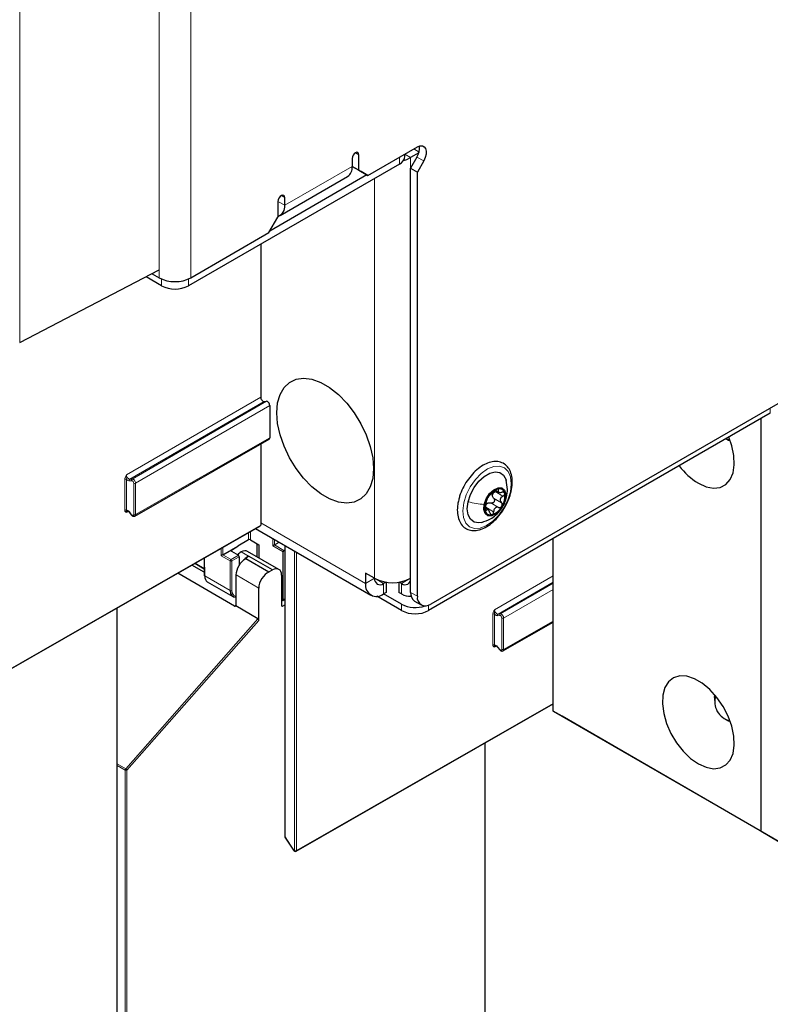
# Paper-space layout 'Blatt2' of a CAD drawing. Header units: millimetres. Extents: x 5 to 418, y 2 to 292.
# Tile 10 of 115: x 142 to 161, y 100 to 126. Entities that reach past the tile are written whole.
import ezdxf

# ---------------------------------------------------------------- set-up
doc = ezdxf.new("R2010")
doc.units = ezdxf.units.MM

psp = doc.layouts.new('Blatt2')

# ---------------------------------------------------------------- linework, layer by layer
at = {"color": 7, "linetype": 'Continuous', "lineweight": 18}
for p, q in [((141.508, 187.837), (141.508, 117.619)), ((145.166, 119.316), (145.166, 137.825)), ((145.991, 119.316), (145.991, 137.825)), ((150.31, 122.592), (150.399, 122.541)), ((151.606, 122.552), (151.754, 122.466)), ((151.976, 122.611), (151.836, 122.691)), ((151.459, 122.296), (151.459, 122.473)), ((151.754, 122.466), (151.754, 111.443)), ((151.921, 122.479), (152.097, 122.377)), ((148.454, 121.215), (150.222, 122.235)), ((150.811, 111.443), (150.811, 121.922)), ((148.277, 121.317), (148.454, 121.215)), ((148.366, 121.47), (148.454, 121.419)), ((145.225, 119.287), (145.225, 119.105)), ((145.932, 119.287), (145.932, 119.105)), ((144.307, 114.15), (147.825, 116.186)), ((144.455, 114.045), (147.973, 116.081)), ((147.914, 116.076), (144.396, 114.04)), ((148.061, 115.971), (144.543, 113.935)), ((161.182, 115.77), (161.182, 115.906)), ((144.543, 113.114), (148.061, 115.125)), ((144.26, 113.23), (144.26, 114.036)), ((144.307, 114.036), (144.307, 113.23)), ((144.396, 114.04), (144.455, 114.045)), ((144.443, 114.001), (144.384, 113.996)), ((144.496, 113.114), (144.496, 113.935)), ((144.543, 113.935), (144.543, 113.114)), ((154.042, 113.763), (154.056, 113.755)), ((153.93, 113.543), (154.136, 113.424)), ((153.967, 113.714), (154.174, 113.595)), ((154.266, 113.574), (154.244, 113.514)), ((153.724, 113.305), (153.93, 113.185)), ((153.855, 113.417), (154.061, 113.298)), ((144.356, 113.199), (144.307, 113.171)), ((144.384, 113.182), (144.443, 113.109)), ((153.722, 113.229), (153.738, 113.22)), ((139.113, 107.841), (147.825, 112.836)), ((150.575, 111.307), (147.825, 112.894)), ((147.507, 112.453), (147.507, 112.642)), ((147.554, 112.669), (147.554, 112.454)), ((148.14, 112.292), (148.14, 112.487)), ((146.788, 112.033), (146.788, 112.23)), ((146.835, 112.257), (146.835, 112.06)), ((147.725, 112.01), (147.725, 112.355)), ((148.413, 112.134), (148.14, 112.292)), ((148.186, 112.318), (148.435, 112.174)), ((148.187, 112.46), (148.187, 112.319)), ((148.466, 112.299), (148.466, 104.668)), ((146.355, 111.982), (146.357, 111.506)), ((147.024, 111.897), (146.788, 112.033)), ((146.835, 112.06), (147.047, 111.938)), ((147.047, 111.938), (147.239, 112.049)), ((147.058, 112.18), (147.058, 112.153)), ((147.263, 112.008), (147.071, 111.897)), ((147.313, 112.135), (147.525, 112.013)), ((147.493, 112.021), (147.517, 112.008)), ((148.715, 104.31), (148.715, 112.155)), ((148.763, 112.128), (148.763, 104.31)), ((146.108, 111.84), (146.346, 111.702)), ((147.024, 111.121), (147.024, 111.897)), ((147.071, 111.897), (147.071, 111.121)), ((146.357, 111.506), (147.024, 111.121)), ((147.773, 111.189), (147.178, 111.533)), ((150.811, 111.443), (150.575, 111.307)), ((151.047, 111.307), (150.811, 111.443)), ((151.754, 111.443), (151.518, 111.307)), ((153.957, 110.618), (155.49, 111.505)), ((151.047, 111.307), (151.047, 111.035)), ((151.518, 111.307), (151.518, 111.035)), ((155.49, 111.344), (154.045, 110.508)), ((154.104, 110.513), (155.49, 111.315)), ((151.754, 111.076), (151.931, 110.974)), ((155.49, 111.154), (154.193, 110.403)), ((147.142, 110.715), (147.178, 110.737)), ((148.373, 110.728), (148.396, 110.715)), ((148.413, 110.881), (148.456, 110.908)), ((151.518, 110.599), (151.518, 110.763)), ((152.225, 110.741), (152.225, 110.599)), ((153.91, 109.698), (153.91, 110.505)), ((153.957, 110.505), (153.957, 109.698)), ((154.093, 110.469), (154.034, 110.464)), ((154.045, 110.508), (154.104, 110.513)), ((154.146, 109.582), (154.146, 110.403)), ((154.193, 110.403), (154.193, 109.582)), ((144.286, 106.452), (147.75, 110.386)), ((147.773, 110.342), (144.32, 106.42)), ((154.193, 109.582), (155.49, 110.324)), ((154.006, 109.667), (153.957, 109.64)), ((154.034, 109.651), (154.093, 109.577)), ((148.763, 104.31), (155.49, 108.166)), ((144.059, 106.582), (144.286, 106.452)), ((144.273, 106.42), (144.059, 106.543)), ((144.273, 88.528), (144.273, 106.42)), ((144.32, 106.42), (144.32, 88.528)), ((148.466, 104.668), (148.687, 104.326)), ((148.687, 104.326), (148.715, 104.31))]:
    psp.add_line(p, q, dxfattribs=at)
at = {"color": 7, "linetype": 'Continuous', "lineweight": 25}
for p, q in [((150.399, 122.133), (150.399, 122.541)), ((150.634, 121.997), (151.931, 122.745)), ((151.606, 122.5), (151.606, 122.558)), ((151.97, 122.591), (151.754, 122.466)), ((151.459, 122.296), (145.932, 119.105)), ((150.222, 122.439), (150.222, 122.235)), ((151.921, 122.479), (151.754, 122.19)), ((152.097, 122.377), (151.931, 122.088)), ((150.222, 122.235), (150.399, 122.133)), ((150.458, 122.099), (150.222, 122.235)), ((150.399, 122.133), (150.634, 121.997)), ((150.634, 121.997), (150.458, 122.099)), ((151.754, 122.19), (151.931, 122.088)), ((151.754, 111.076), (151.754, 122.19)), ((151.931, 110.974), (151.931, 122.088)), ((150.611, 122.011), (148.065, 120.541)), ((148.333, 120.948), (150.101, 121.968)), ((148.277, 121.317), (148.277, 120.908)), ((148.454, 121.215), (148.454, 121.419)), ((148.042, 120.5), (148.277, 120.908)), ((145.991, 119.316), (148.042, 120.5)), ((147.825, 120.198), (147.825, 116.186)), ((141.508, 117.619), (145.166, 119.521)), ((145.225, 119.105), (144.819, 119.34)), ((144.98, 119.424), (145.166, 119.316)), ((165.13, 118.185), (152.284, 110.769)), ((147.914, 116.076), (147.973, 116.081)), ((148.061, 115.971), (148.061, 115.125)), ((161.182, 115.77), (152.225, 110.599)), ((160.946, 104.815), (160.946, 115.634)), ((144.526, 113.075), (148.044, 115.087)), ((160.015, 115.096), (160.074, 115.062)), ((160.136, 115.033), (160.074, 115.062)), ((147.825, 114.962), (147.825, 112.836)), ((153.976, 113.752), (154.06, 113.703)), ((153.782, 113.24), (153.706, 113.284)), ((144.382, 113.175), (144.441, 113.102)), ((139.106, 107.826), (147.819, 112.821)), ((147.69, 112.747), (150.714, 111.002)), ((155.49, 107.964), (155.49, 112.484)), ((146.835, 112.06), (147.229, 112.287)), ((147.058, 112.18), (147.229, 112.287)), ((147.507, 112.453), (147.229, 112.289)), ((147.229, 112.289), (147.229, 112.287)), ((147.554, 112.454), (147.78, 112.323)), ((147.734, 112.005), (147.734, 112.349)), ((147.78, 112.323), (147.78, 111.979)), ((148.187, 112.319), (148.305, 112.392)), ((148.456, 112.305), (148.456, 104.681)), ((146.346, 111.976), (146.347, 111.52)), ((147.059, 112.153), (147.239, 112.049)), ((147.263, 112.008), (147.263, 111.795)), ((147.435, 111.959), (147.419, 111.949)), ((147.435, 111.959), (148.041, 111.609)), ((148.303, 111.677), (147.482, 112.15)), ((147.517, 112.008), (147.525, 112.013)), ((148.133, 111.662), (147.525, 112.013)), ((148.413, 110.881), (148.413, 112.134)), ((148.435, 112.174), (148.456, 112.188)), ((146.347, 111.604), (146.023, 111.791)), ((146.102, 111.836), (146.346, 111.695)), ((147.142, 110.715), (145.649, 111.577)), ((147.178, 110.737), (147.178, 111.533)), ((148.041, 111.609), (148.133, 111.662)), ((148.373, 111.523), (148.373, 110.729)), ((150.811, 111.443), (150.575, 111.579)), ((150.575, 111.579), (150.575, 111.307)), ((150.811, 111.443), (150.811, 111.443)), ((146.425, 111.354), (147.094, 110.968)), ((147.773, 110.342), (147.773, 111.189)), ((151.11, 111.343), (151.047, 111.307)), ((151.116, 111.343), (151.116, 111.075)), ((151.449, 111.343), (151.449, 111.075)), ((151.518, 111.307), (151.455, 111.343)), ((151.518, 110.599), (150.872, 110.973)), ((151.116, 111.075), (151.047, 111.035)), ((151.518, 110.763), (151.047, 111.035)), ((151.518, 111.035), (151.449, 111.075)), ((144.059, 97.507), (144.059, 110.666)), ((147.75, 110.386), (147.17, 110.721)), ((148.39, 110.867), (148.373, 110.877)), ((148.396, 110.715), (148.456, 110.747)), ((148.407, 110.866), (148.456, 110.897)), ((151.858, 110.847), (152.034, 110.745)), ((154.175, 109.544), (155.49, 110.295)), ((154.031, 109.643), (154.09, 109.57)), ((148.756, 104.295), (155.49, 108.155)), ((159.721, 108.325), (159.721, 108.244)), ((155.49, 107.964), (160.946, 104.815)), ((155.726, 107.828), (155.49, 107.964)), ((161.418, 104.542), (155.726, 107.828)), ((160.003, 107.754), (160.074, 107.713)), ((160.136, 107.684), (160.074, 107.713)), ((153.709, 93.975), (153.709, 107.134)), ((160.946, 104.815), (161.418, 104.542)), ((148.462, 104.663), (148.682, 104.322)), ((148.694, 104.311), (148.722, 104.295))]:
    psp.add_line(p, q, dxfattribs=at)
at = {"color": 7, "linetype": 'Continuous', "lineweight": 25, "flags": 128}
for points in [[(150.399, 122.541), (150.392, 122.577), (150.373, 122.599), (150.344, 122.604), (150.31, 122.592), (150.276, 122.565), (150.248, 122.526), (150.229, 122.482), (150.222, 122.439)], [(151.931, 122.745), (151.999, 122.773), (152.062, 122.775), (152.113, 122.751), (152.148, 122.703), (152.165, 122.635), (152.162, 122.553), (152.139, 122.465), (152.097, 122.377)], [(151.568, 122.391), (151.653, 122.418), (151.754, 122.466)], [(148.454, 121.419), (148.447, 121.454), (148.428, 121.476), (148.4, 121.482), (148.366, 121.47), (148.332, 121.443), (148.303, 121.404), (148.284, 121.36), (148.277, 121.317)], [(148.248, 115.781), (148.269, 116.037), (148.333, 116.26), (148.438, 116.441), (148.579, 116.575), (148.751, 116.658), (148.95, 116.685), (149.168, 116.657), (149.398, 116.573), (149.632, 116.439), (149.861, 116.256), (150.079, 116.033), (150.278, 115.776), (150.451, 115.494), (150.592, 115.198), (150.696, 114.896), (150.76, 114.599), (150.782, 114.318), (150.76, 114.062), (150.696, 113.839), (150.592, 113.657), (150.451, 113.523), (150.278, 113.441), (150.079, 113.414), (149.861, 113.442), (149.632, 113.525), (149.398, 113.66), (149.168, 113.842), (148.95, 114.066), (148.751, 114.323), (148.579, 114.604), (148.438, 114.901), (148.333, 115.203), (148.269, 115.499), (148.248, 115.781)], [(159.296, 113.932), (159.499, 113.841), (159.692, 113.804), (159.867, 113.825), (160.015, 113.901), (160.129, 114.03), (160.205, 114.205), (160.238, 114.419), (160.227, 114.66), (160.172, 114.918), (160.094, 115.142)], [(160.124, 115.064), (160.112, 115.065), (160.015, 115.096)], [(153.26, 113.446), (153.321, 113.636), (153.417, 113.821), (153.541, 113.985), (153.682, 114.115), (153.83, 114.201), (153.972, 114.235), (154.096, 114.215), (154.193, 114.142), (154.255, 114.023), (154.259, 114.007)], [(153.684, 113.379), (153.736, 113.526), (153.823, 113.661), (153.932, 113.763), (154.045, 113.817), (154.146, 113.815), (154.219, 113.757), (154.254, 113.651), (154.244, 113.514)], [(154.244, 113.514), (154.191, 113.367), (154.104, 113.233), (153.996, 113.13), (153.882, 113.076), (153.781, 113.079), (153.708, 113.137), (153.674, 113.243), (153.684, 113.379)], [(153.62, 112.909), (153.543, 112.897), (153.419, 112.917), (153.322, 112.99), (153.26, 113.109), (153.239, 113.265), (153.26, 113.446)], [(159.296, 106.584), (159.499, 106.492), (159.692, 106.456), (159.867, 106.476), (160.015, 106.553), (160.129, 106.681), (160.205, 106.857), (160.238, 107.07), (160.227, 107.311), (160.172, 107.57), (160.077, 107.833), (159.945, 108.088), (159.783, 108.325), (159.597, 108.53), (159.398, 108.696), (159.194, 108.813), (158.995, 108.878), (158.81, 108.886), (158.648, 108.837), (158.516, 108.734), (158.421, 108.581), (158.366, 108.385), (158.355, 108.157), (158.388, 107.905), (158.463, 107.643), (158.578, 107.382), (158.726, 107.135), (158.901, 106.913), (159.094, 106.726), (159.296, 106.584)], [(159.721, 108.325), (159.726, 108.393), (159.726, 108.393)]]:
    psp.add_lwpolyline(points, dxfattribs=at)
at = {"color": 7, "linetype": 'Continuous', "lineweight": 18, "flags": 128}
for points in [[(153.146, 113.419), (153.213, 113.633), (153.317, 113.842), (153.451, 114.033), (153.606, 114.192), (153.771, 114.309), (153.935, 114.374), (154.087, 114.385), (154.217, 114.34), (154.315, 114.242), (154.376, 114.098), (154.394, 113.917), (154.368, 113.713), (154.302, 113.499), (154.198, 113.289), (154.064, 113.099), (153.909, 112.94), (153.744, 112.823), (153.58, 112.758), (153.427, 112.747), (153.298, 112.792), (153.2, 112.89), (153.139, 113.034), (153.121, 113.214), (153.146, 113.419)], [(144.382, 113.175), (144.381, 113.175), (144.381, 113.177), (144.382, 113.179), (144.384, 113.182)], [(144.443, 113.109), (144.441, 113.106), (144.44, 113.104), (144.44, 113.102), (144.441, 113.102)], [(154.031, 109.643), (154.031, 109.644), (154.031, 109.645), (154.032, 109.648), (154.034, 109.651)], [(154.093, 109.577), (154.091, 109.574), (154.09, 109.572), (154.09, 109.57), (154.09, 109.57)], [(148.466, 104.668), (148.464, 104.666), (148.462, 104.664), (148.462, 104.663), (148.462, 104.663)], [(148.682, 104.322), (148.682, 104.322), (148.683, 104.323), (148.684, 104.324), (148.687, 104.326)]]:
    psp.add_lwpolyline(points, dxfattribs=at)
at = {"color": 7, "linetype": 'Continuous', "lineweight": 25}
for centre, radius, start, end in [((151.573, 122.706), 0.415, 326.8053, 8.6742), ((151.356, 122.525), 0.251, 294.3747, 354.3052), ((149.944, 122.2), 0.28, 304.0564, 7.2558), ((148.187, 121.179), 0.269, 289.5372, 7.5273), ((145.579, 120.112), 0.897, 242.6097, 297.3903), ((145.579, 119.788), 0.769, 242.6097, 297.3903), ((160.23, 115.462), 1.792, 216.7165, 238.6065), ((154.188, 113.348), 0.461, 109.0688, 152.3362), ((154.079, 113.646), 0.144, 8.9687, 106.7495), ((154.182, 113.297), 0.481, 146.5924, 188.5818), ((154.071, 113.597), 0.176, 159.7488, 175.4254), ((153.745, 113.597), 0.481, 326.5924, 8.5818), ((153.87, 113.274), 0.168, 122.6259, 138.7791), ((153.739, 113.546), 0.461, 289.0688, 332.3362), ((153.848, 113.248), 0.144, 188.9687, 286.7495), ((146.363, 111.521), 0.0164, 185.2459, 246.429), ((150.955, 111.42), 0.146, 170.786, 309.2033), ((151.283, 112.353), 1.025, 242.6097, 297.3903), ((151.61, 111.42), 0.146, 230.7967, 9.214), ((150.863, 111.26), 0.291, 170.786, 309.2033), ((151.732, 111.366), 0.395, 237.1306, 275.041), ((151.999, 111.049), 0.246, 173.7012, 234.9867), ((152.146, 110.939), 0.218, 170.786, 309.2033), ((151.875, 111.462), 0.785, 242.9822, 289.3838), ((151.872, 111.282), 0.769, 242.6097, 297.3903), ((160.232, 108.212), 0.508, 162.2255, 257.7692), ((148.49, 104.681), 0.0333, 180, 212.8939), ((148.71, 104.34), 0.0333, 212.8939, 240.0027), ((148.739, 104.323), 0.0333, 240.0027, 299.8241)]:
    psp.add_arc(centre, radius, start, end, dxfattribs=at)
at = {"color": 7, "linetype": 'Continuous', "lineweight": 18}
for centre, radius, start, end in [((144.284, 113.991), 0.0512, 62.6145, 117.3277), ((144.417, 114.01), 0.0362, 126.1205, 203.9634), ((144.476, 114.016), 0.0362, 126.1205, 203.9634), ((144.52, 113.981), 0.0512, 242.6145, 297.3277), ((144.284, 113.185), 0.0512, 62.6145, 117.3277), ((144.52, 113.159), 0.0512, 242.6145, 297.3277), ((147.075, 111.895), 0.0514, 123.2297, 177.3477), ((147.048, 111.943), 0.0514, 242.6565, 296.7662), ((147.018, 111.894), 0.0529, 3.5222, 56.4778), ((147.048, 111.167), 0.0514, 242.6565, 296.7662), ((153.933, 110.459), 0.0512, 62.6145, 117.3277), ((154.067, 110.479), 0.0362, 126.1205, 203.9634), ((154.126, 110.484), 0.0362, 126.1205, 203.9634), ((154.169, 110.449), 0.0512, 242.6145, 297.3277), ((153.933, 109.653), 0.0512, 62.6145, 117.3277), ((154.169, 109.628), 0.0512, 242.6145, 297.3277), ((144.324, 106.417), 0.0515, 138.52, 177.2636), ((144.296, 106.465), 0.0514, 242.6565, 296.7662), ((144.228, 106.356), 0.112, 34.6783, 58.7001), ((148.473, 104.683), 0.0165, 185.0787, 246.2415), ((148.703, 104.324), 0.0164, 173.7073, 234.9805), ((148.739, 104.355), 0.0512, 242.6145, 297.3277), ((148.732, 104.308), 0.0164, 173.7073, 234.9805), ((148.747, 104.308), 0.016, 303.9171, 7.1826)]:
    psp.add_arc(centre, radius, start, end, dxfattribs=at)
at = {"color": 7, "linetype": 'Continuous', "lineweight": 25}
for centre, major_axis, ratio, start_param, end_param in [((147.884, 116.152), (-0.0417, 0.0722), 0.577385, 0.785485, 2.879875), ((148.002, 116.005), (-0.0417, 0.0722), 0.577385, 3.927078, 6.021468), ((148.002, 115.159), (-0.0417, 0.0722), 0.577378, 3.139208, 3.927072), ((147.802, 112.85), (-0.0167, 0.0289), 0.57738, 3.139847, 3.927071), ((147.531, 112.439), (0.0333, 0.0008), 0.592198, 0.771607, 2.32495), ((148.164, 112.305), (0.0333, 0.0192), 0.00007, 0.837717, 2.356154), ((148.164, 112.333), (0.0333, 0.0016), 0.606667, 5.416362, 5.451269), ((146.812, 112.047), (0.0333, 0.0192), 0.00007, 0.802811, 2.356154), ((147.083, 112.167), (0.0333, 0.0005), 0.587275, 2.373339, 3.917956), ((147.313, 111.863), (0.163, 0.291), 0.568242, 0.777706, 1.182052), ((147.239, 112.021), (-0.0167, 0.0289), 0.577557, 3.927224, 5.497716), ((147.313, 111.863), (0.171, 0.286), 0.586378, 0.008105, 0.793422), ((147.501, 111.754), (0.162, 0.291), 0.566193, 0.810986, 1.231265), ((147.525, 111.741), (0.162, 0.291), 0.567218, 0.77689, 0.811796), ((148.436, 112.148), (0.0162, 0.0291), 0.567218, 0.82925, 2.347686), ((147.409, 111.671), (0.162, 0.291), 0.567218, 0.735275, 2.347686), ((148.133, 111.39), (0.171, 0.286), 0.587369, 5.506743, 7.077539), ((146.589, 111.645), (0.162, 0.291), 0.569814, 2.347111, 3.13259), ((148.013, 111.323), (0.171, 0.286), 0.587369, 0.678453, 2.36515), ((147.263, 111.255), (0.171, 0.286), 0.586378, 2.364218, 3.568607), ((147.189, 110.772), (0.0487, 0.0552), 0.363623, 3.214844, 3.955221), ((147.154, 110.75), (-0.0167, 0.0289), 0.577206, 3.096806, 3.92692), ((148.397, 110.742), (0.0171, 0.0286), 0.587369, 2.36515, 3.918493), ((148.39, 110.895), (-0.0167, 0.0289), 0.577206, 2.356428, 3.92692), ((147.75, 110.356), (-0.0146, 0.0323), 0.574256, 4.046328, 5.609201)]:
    psp.add_ellipse(centre, major_axis=major_axis, ratio=ratio, start_param=start_param, end_param=end_param, dxfattribs=at)
at = {"color": 7, "linetype": 'Continuous', "lineweight": 18}
for centre, major_axis, ratio, start_param, end_param in [((144.366, 114.116), (-0.0416, 0.0722), 0.578488, 0.785744, 2.880134), ((144.343, 114.102), (-0.058, 0.101), 0.577385, 1.912266, 2.879875), ((144.484, 113.969), (-0.0417, 0.0722), 0.576281, 3.926821, 6.02121), ((144.461, 113.955), (-0.025, 0.0433), 0.577385, 3.927078, 6.021468), ((144.343, 113.124), (-0.058, 0.101), 0.577378, 4.974275, 5.941884), ((144.366, 113.137), (-0.0418, 0.0721), 0.57708, 6.282418, 7.067715), ((144.461, 113.134), (-0.025, 0.0433), 0.577378, 1.832683, 3.927072), ((144.484, 113.148), (-0.0415, 0.0722), 0.577675, 3.161114, 3.928025), ((147.287, 111.241), (0.154, 0.257), 0.587369, 2.36515, 3.406946), ((154.016, 110.584), (-0.0416, 0.0722), 0.578488, 0.785744, 2.880134), ((153.992, 110.57), (-0.058, 0.101), 0.577385, 1.912266, 2.879875), ((154.11, 110.424), (-0.025, 0.0433), 0.577385, 3.927078, 6.021468), ((154.134, 110.437), (-0.0417, 0.0722), 0.576281, 3.926821, 6.02121), ((153.992, 109.592), (-0.058, 0.101), 0.577378, 4.974275, 5.941884), ((154.016, 109.606), (-0.0418, 0.0721), 0.57708, 6.282418, 7.067715), ((154.11, 109.603), (-0.025, 0.0433), 0.577378, 1.832683, 3.927072), ((154.134, 109.616), (-0.0415, 0.0722), 0.577675, 3.161114, 3.928025)]:
    psp.add_ellipse(centre, major_axis=major_axis, ratio=ratio, start_param=start_param, end_param=end_param, dxfattribs=at)
at = {"color": 7, "linetype": 'Continuous', "lineweight": 25}
for points, knots in [([(154.237, 113.33), (154.268, 113.39), (154.334, 113.519), (154.395, 113.723), (154.424, 113.928), (154.413, 114.118), (154.361, 114.276), (154.272, 114.4), (154.152, 114.481), (154.008, 114.512), (153.853, 114.496), (153.691, 114.433), (153.528, 114.326), (153.372, 114.179), (153.232, 114.001), (153.119, 113.803), (153.045, 113.63), (153.023, 113.528), (153.016, 113.496)], [0, 0, 0, 0, 0.059514, 0.125829, 0.192472, 0.259618, 0.327115, 0.386806, 0.450331, 0.511935, 0.573759, 0.637867, 0.703809, 0.770188, 0.836426, 0.902574, 0.968798, 1, 1, 1, 1]), ([(154.271, 113.573), (154.281, 113.639), (154.305, 113.786), (154.274, 113.934), (154.257, 114.015)], [0, 0, 0, 0, 0.454615, 1, 1, 1, 1]), ([(154.038, 113.784), (154.031, 113.782), (154.018, 113.777), (153.996, 113.764), (153.975, 113.748), (153.963, 113.737), (153.957, 113.732)], [0, 0, 0, 0, 0.249991, 0.499611, 0.749127, 1, 1, 1, 1]), ([(154.056, 113.755), (154.058, 113.76), (154.063, 113.77), (154.062, 113.78), (154.054, 113.786), (154.043, 113.784), (154.038, 113.784)], [0, 0, 0, 0, 0.249852, 0.499902, 0.750115, 1, 1, 1, 1]), ([(153.617, 112.908), (153.696, 112.935), (153.827, 112.979), (154.006, 113.107), (154.132, 113.249), (154.227, 113.418), (154.256, 113.521), (154.271, 113.573)], [0, 0, 0, 0, 0.2521, 0.420892, 0.662787, 0.829601, 1, 1, 1, 1]), ([(153.78, 113.562), (153.776, 113.554), (153.767, 113.539), (153.758, 113.518), (153.752, 113.502), (153.751, 113.496), (153.751, 113.493)], [0, 0, 0, 0, 0.250033, 0.499632, 0.749228, 1, 1, 1, 1]), ([(153.826, 113.619), (153.823, 113.617), (153.819, 113.614), (153.808, 113.602), (153.794, 113.584), (153.785, 113.57), (153.78, 113.562)], [0, 0, 0, 0, 0.249815, 0.499908, 0.75012, 1, 1, 1, 1]), ([(153.826, 113.619), (153.83, 113.622), (153.838, 113.627), (153.857, 113.644), (153.875, 113.659), (153.895, 113.677), (153.924, 113.701), (153.944, 113.719), (153.957, 113.732)], [0, 0, 0, 0, 0.249199, 0.374336, 0.49893, 0.624007, 0.749759, 1, 1, 1, 1]), ([(153.93, 113.543), (153.935, 113.537), (153.945, 113.525), (153.952, 113.501), (153.952, 113.475), (153.942, 113.45), (153.925, 113.43), (153.903, 113.417), (153.878, 113.412), (153.863, 113.416), (153.855, 113.417)], [0, 0, 0, 0, 0.125193, 0.249438, 0.374279, 0.499024, 0.623869, 0.749369, 0.87443, 1, 1, 1, 1]), ([(153.93, 113.543), (153.921, 113.553), (153.904, 113.572), (153.899, 113.598), (153.896, 113.611)], [0, 0, 0, 0, 0.50155, 1, 1, 1, 1]), ([(153.906, 113.658), (153.914, 113.669), (153.93, 113.692), (153.955, 113.707), (153.967, 113.714)], [0, 0, 0, 0, 0.498459, 1, 1, 1, 1]), ([(154.056, 113.755), (154.051, 113.745), (154.043, 113.73), (154.047, 113.714), (154.057, 113.703), (154.075, 113.696), (154.104, 113.691), (154.131, 113.694), (154.149, 113.697)], [0, 0, 0, 0, 0.249201, 0.374338, 0.498932, 0.624008, 0.74976, 1, 1, 1, 1]), ([(154.174, 113.595), (154.158, 113.585), (154.134, 113.57), (154.113, 113.541), (154.103, 113.516), (154.101, 113.49), (154.109, 113.457), (154.125, 113.437), (154.136, 113.424)], [0, 0, 0, 0, 0.249168, 0.374303, 0.498903, 0.623987, 0.749746, 1, 1, 1, 1]), ([(154.221, 113.668), (154.219, 113.674), (154.214, 113.686), (154.196, 113.696), (154.174, 113.7), (154.158, 113.698), (154.149, 113.697)], [0, 0, 0, 0, 0.249857, 0.499466, 0.749011, 1, 1, 1, 1]), ([(154.174, 113.595), (154.181, 113.6), (154.196, 113.609), (154.213, 113.628), (154.223, 113.649), (154.222, 113.662), (154.221, 113.668)], [0, 0, 0, 0, 0.249807, 0.500055, 0.750309, 1, 1, 1, 1]), ([(153.016, 113.496), (153.007, 113.459), (152.979, 113.352), (152.974, 113.184), (153.003, 113.005), (153.075, 112.856), (153.185, 112.75), (153.322, 112.696), (153.444, 112.691), (153.518, 112.706), (153.54, 112.711)], [0, 0, 0, 0, 0.07785, 0.225559, 0.374429, 0.52298, 0.666849, 0.80431, 0.939963, 1, 1, 1, 1]), ([(153.54, 112.711), (153.57, 112.719), (153.655, 112.744), (153.796, 112.821), (153.958, 112.95), (154.103, 113.117), (154.198, 113.248), (154.233, 113.323), (154.237, 113.33)], [0, 0, 0, 0, 0.1159263, 0.3303282, 0.5465543, 0.7626603, 0.9783166, 1, 1, 1, 1]), ([(153.713, 113.322), (153.711, 113.314), (153.707, 113.299), (153.704, 113.272), (153.703, 113.246), (153.705, 113.232), (153.706, 113.225)], [0, 0, 0, 0, 0.249807, 0.500055, 0.750309, 1, 1, 1, 1]), ([(153.713, 113.322), (153.718, 113.339), (153.724, 113.364), (153.732, 113.401), (153.738, 113.428), (153.743, 113.451), (153.749, 113.477), (153.75, 113.487), (153.751, 113.493)], [0, 0, 0, 0, 0.2491679, 0.3743031, 0.4989033, 0.6239875, 0.7497462, 1, 1, 1, 1]), ([(153.724, 113.305), (153.725, 113.319), (153.725, 113.348), (153.738, 113.372), (153.744, 113.385)], [0, 0, 0, 0, 0.501552, 1, 1, 1, 1]), ([(153.831, 113.162), (153.825, 113.178), (153.815, 113.204), (153.797, 113.228), (153.783, 113.241), (153.769, 113.245), (153.753, 113.243), (153.744, 113.229), (153.738, 113.22)], [0, 0, 0, 0, 0.249201, 0.3743378, 0.4989316, 0.6240084, 0.74976, 1, 1, 1, 1]), ([(153.78, 113.415), (153.792, 113.419), (153.817, 113.427), (153.842, 113.42), (153.855, 113.417)], [0, 0, 0, 0, 0.498457, 1, 1, 1, 1]), ([(154.061, 113.298), (154.045, 113.302), (154.02, 113.307), (153.987, 113.298), (153.966, 113.285), (153.949, 113.265), (153.933, 113.233), (153.931, 113.204), (153.93, 113.185)], [0, 0, 0, 0, 0.249199, 0.374336, 0.49893, 0.624007, 0.749759, 1, 1, 1, 1]), ([(154.061, 113.298), (154.069, 113.296), (154.085, 113.293), (154.109, 113.298), (154.131, 113.31), (154.142, 113.324), (154.147, 113.332)], [0, 0, 0, 0, 0.249815, 0.499908, 0.75012, 1, 1, 1, 1]), ([(154.147, 113.332), (154.151, 113.34), (154.158, 113.356), (154.159, 113.382), (154.151, 113.406), (154.141, 113.418), (154.136, 113.424)], [0, 0, 0, 0, 0.250033, 0.499632, 0.749228, 1, 1, 1, 1]), ([(144.325, 113.209), (144.325, 113.209), (144.326, 113.21), (144.333, 113.211), (144.35, 113.204), (144.367, 113.192), (144.377, 113.18), (144.382, 113.175)], [0, 0, 0, 0, 0.120247, 0.381777, 0.603823, 0.837638, 1, 1, 1, 1]), ([(144.441, 113.102), (144.447, 113.095), (144.459, 113.081), (144.482, 113.07), (144.505, 113.068), (144.521, 113.071), (144.526, 113.076), (144.527, 113.077)], [0, 0, 0, 0, 0.2589876, 0.5389306, 0.7681934, 0.9788937, 1, 1, 1, 1]), ([(153.706, 113.225), (153.708, 113.22), (153.712, 113.209), (153.72, 113.204), (153.729, 113.207), (153.735, 113.216), (153.738, 113.22)], [0, 0, 0, 0, 0.249857, 0.499466, 0.749011, 1, 1, 1, 1]), ([(153.831, 113.162), (153.834, 113.154), (153.84, 113.138), (153.854, 113.12), (153.871, 113.109), (153.883, 113.11), (153.89, 113.11)], [0, 0, 0, 0, 0.249852, 0.499902, 0.750115, 1, 1, 1, 1]), ([(153.89, 113.11), (153.895, 113.112), (153.907, 113.117), (153.92, 113.136), (153.929, 113.159), (153.93, 113.177), (153.93, 113.185)], [0, 0, 0, 0, 0.249991, 0.499611, 0.749127, 1, 1, 1, 1]), ([(147.493, 112.021), (147.493, 112.021), (147.494, 112.021), (147.494, 112.021), (147.493, 112.02), (147.491, 112.017), (147.48, 112.003), (147.462, 111.983), (147.443, 111.966), (147.435, 111.959)], [0, 0, 0, 0, 0.0018888, 0.004446, 0.0111679, 0.0408889, 0.1586871, 0.6296709, 1, 1, 1, 1]), ([(153.974, 109.677), (153.975, 109.678), (153.976, 109.679), (153.983, 109.679), (154, 109.673), (154.017, 109.66), (154.027, 109.648), (154.031, 109.643)], [0, 0, 0, 0, 0.120247, 0.381777, 0.603823, 0.837638, 1, 1, 1, 1]), ([(154.09, 109.57), (154.096, 109.563), (154.109, 109.55), (154.132, 109.538), (154.155, 109.536), (154.171, 109.54), (154.176, 109.545), (154.177, 109.545)], [0, 0, 0, 0, 0.258988, 0.538931, 0.768193, 0.978894, 1, 1, 1, 1])]:
    psp.add_open_spline(points, degree=3, knots=knots, dxfattribs=at)
at = {"color": 7, "linetype": 'Continuous', "lineweight": 18}
for points, knots in [([(144.26, 114.036), (144.261, 114.046), (144.263, 114.068), (144.279, 114.103), (144.295, 114.13), (144.305, 114.145), (144.307, 114.149), (144.307, 114.15)], [0, 0, 0, 0, 0.264538, 0.577949, 0.883553, 0.99481, 1, 1, 1, 1]), ([(144.307, 114.15), (144.307, 114.149), (144.306, 114.144), (144.302, 114.126), (144.301, 114.095), (144.303, 114.062), (144.306, 114.044), (144.307, 114.036)], [0, 0, 0, 0, 0.006578, 0.147518, 0.504522, 0.800452, 1, 1, 1, 1]), ([(144.307, 113.171), (144.307, 113.171), (144.305, 113.172), (144.295, 113.176), (144.279, 113.185), (144.263, 113.202), (144.261, 113.221), (144.26, 113.23)], [0, 0, 0, 0, 0.0051899, 0.1164471, 0.4220512, 0.735462, 1, 1, 1, 1]), ([(144.307, 113.171), (144.307, 113.171), (144.306, 113.175), (144.302, 113.187), (144.301, 113.202), (144.303, 113.214), (144.306, 113.226), (144.307, 113.23)], [0, 0, 0, 0, 0.0065778, 0.1475179, 0.504522, 0.8004523, 1, 1, 1, 1]), ([(153.91, 110.505), (153.911, 110.515), (153.913, 110.536), (153.929, 110.572), (153.945, 110.598), (153.954, 110.614), (153.957, 110.618), (153.957, 110.618)], [0, 0, 0, 0, 0.264538, 0.577949, 0.883553, 0.99481, 1, 1, 1, 1]), ([(153.957, 110.618), (153.957, 110.618), (153.956, 110.613), (153.952, 110.594), (153.951, 110.564), (153.952, 110.53), (153.956, 110.512), (153.957, 110.505)], [0, 0, 0, 0, 0.006578, 0.147518, 0.504522, 0.800452, 1, 1, 1, 1]), ([(153.957, 109.64), (153.957, 109.64), (153.954, 109.641), (153.945, 109.645), (153.929, 109.653), (153.913, 109.671), (153.911, 109.69), (153.91, 109.698)], [0, 0, 0, 0, 0.0051899, 0.1164471, 0.4220512, 0.735462, 1, 1, 1, 1]), ([(153.957, 109.64), (153.957, 109.64), (153.956, 109.643), (153.952, 109.655), (153.951, 109.671), (153.952, 109.683), (153.956, 109.694), (153.957, 109.698)], [0, 0, 0, 0, 0.0065778, 0.1475179, 0.504522, 0.8004523, 1, 1, 1, 1])]:
    psp.add_open_spline(points, degree=3, knots=knots, dxfattribs=at)
psp.add_open_spline([(153.26, 113.446), (153.331, 113.43), (153.474, 113.397), (153.614, 113.385), (153.684, 113.379)], degree=3, dxfattribs=at)

doc.saveas('drawing.dxf')
